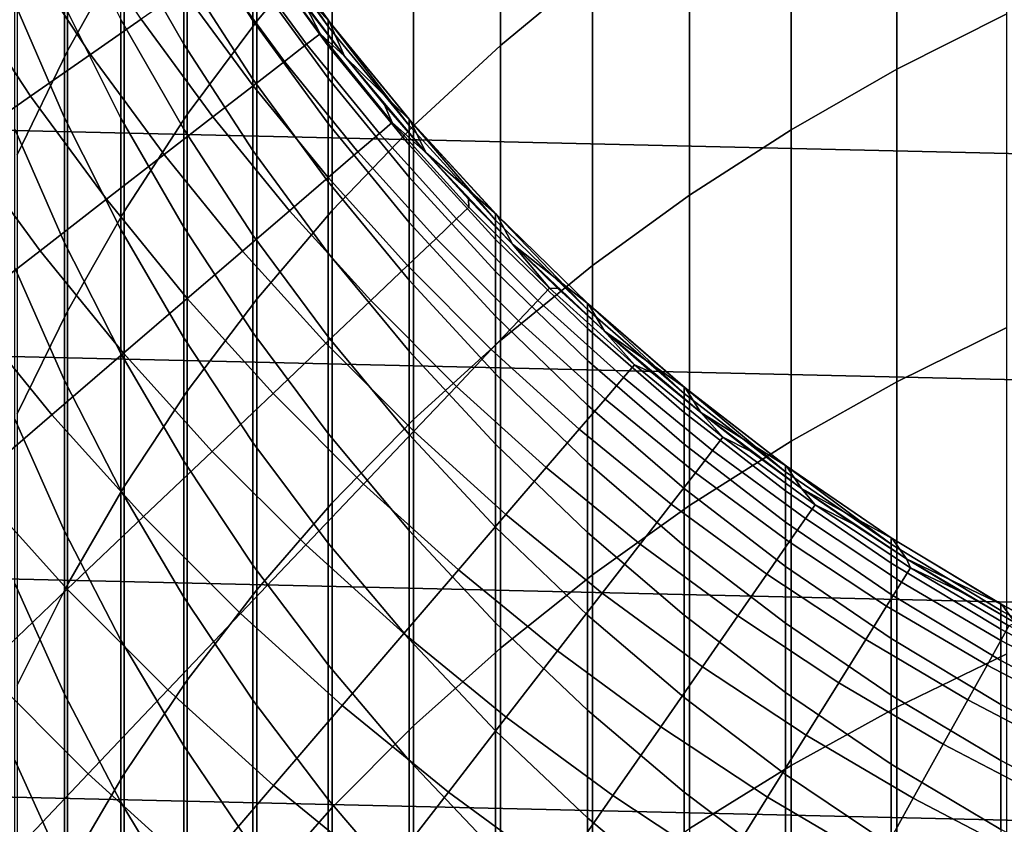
# Model space of a CAD drawing. Header units: metres. Extents: x -28 to 70, y -212 to 28.
# Tile 100 of 239: x -11.11 to -5.86, y -11.58 to -7.29. Entities that reach past the tile are written whole.
import ezdxf

# ---------------------------------------------------------------- set-up
doc = ezdxf.new("R2010")
doc.units = ezdxf.units.M
doc.layers.add('solid_10_261_102_XXX', color=7, linetype='CONTINUOUS')

msp = doc.modelspace()

# ---------------------------------------------------------------- linework, layer by layer
at = {"layer": 'solid_10_261_102_XXX'}
for points in [[(26.450205, -7.525734, -5), (-26.769545, -6.296132, -5), (-27.031759, -5.053116, -5), (26.769545, -6.296132, -5)], [(-9.850112, -5.883857, 364.709473), (-9.850112, -7.295898, 367.261444), (-9.447371, -6.816742, 367.535156), (-9.447371, -5.397403, 364.970032)], [(-8.550674, -5.92223, 368.046204), (-8.550674, -7.425399, 370.595856), (-8.059649, -7.019555, 370.842651), (-8.059649, -5.509796, 368.28183)], [(-10.860441, -6.134075, 361.322388), (-10.860441, -7.453505, 363.868744), (-10.557803, -6.91359, 364.157928), (-10.557803, -5.586463, 361.59671)], [(-6.435371, -5.954752, 371.490173), (-6.435371, -7.55198, 374.037659), (-5.849443, -7.256921, 374.228333), (-5.849443, -5.654594, 371.672699)], [(-10.22066, -6.389804, 364.438477), (-10.22066, -7.794254, 366.976715), (-9.850112, -7.295898, 367.261444), (-9.850112, -5.883857, 364.709473)], [(-9.013752, -6.358354, 367.797058), (-9.013752, -7.854554, 370.3349), (-8.550674, -7.425399, 370.595856), (-8.550674, -5.92223, 368.046204)], [(-7.000267, -6.283028, 371.290558), (-7.000267, -7.874681, 373.829163), (-6.435371, -7.55198, 374.037659), (-6.435371, -5.954752, 371.490173)], [(-11.127584, -6.696255, 361.040741), (-11.127584, -8.007782, 363.571869), (-10.860441, -7.453505, 363.868744), (-10.860441, -6.134075, 361.322388)], [(26.074398, -8.739312, -5), (-26.450205, -7.525734, -5), (-26.769545, -6.296132, -5), (26.450205, -7.525734, -5)], [(-7.542284, -6.63835, 371.074463), (-7.542284, -8.223968, 373.603455), (-7.000267, -7.874681, 373.829163), (-7.000267, -6.283028, 371.290558)], [(-10.557803, -6.91359, 364.157928), (-10.557803, -8.310183, 366.681976), (-10.22066, -7.794254, 366.976715), (-10.22066, -6.389804, 364.438477)], [(-9.447371, -6.816742, 367.535156), (-9.447371, -8.305619, 370.060577), (-9.013752, -7.854554, 370.3349), (-9.013752, -6.358354, 367.797058)], [(-10.239358, -7.035031, 327.077728), (-10.239358, -7.41874, 329.612305), (-10.574701, -6.831512, 329.709412), (-10.574701, -6.44537, 327.158783)], [(-9.870549, -7.049109, 321.934845), (-9.870549, -7.292336, 324.470947), (-10.239358, -6.720697, 324.533661), (-10.239358, -6.475971, 321.981934)], [(-10.875484, -7.213229, 334.907257), (-10.875484, -7.810733, 337.434021), (-11.14072, -7.200084, 337.58728), (-11.14072, -6.598623, 335.043762)], [(-8.059649, -7.019555, 370.842651), (-8.059649, -8.5987, 373.361298), (-7.542284, -8.223968, 373.603455), (-7.542284, -6.63835, 371.074463)], [(-10.574701, -7.28718, 332.248535), (-10.574701, -7.812034, 334.774292), (-10.875484, -7.213229, 334.907257), (-10.875484, -6.684966, 332.365143)], [(-9.870549, -7.292336, 324.470947), (-9.870549, -7.604743, 326.999451), (-10.239358, -7.035031, 327.077728), (-10.239358, -6.720697, 324.533661)], [(-11.101706, -6.919746, 171.937958), (-10.736978, -7.473157, 171.937958), (-10.466095, -7.284617, 173.429489), (-10.821622, -6.745169, 173.429489)], [(-9.870549, -6.770877, 316.847473), (-9.870549, -6.736078, 314.299988), (-9.864389, -6.745097, 314.299988), (-9.469481, -7.323724, 316.832367)], [(-9.469481, -7.323724, 316.832367), (-9.469481, -7.427474, 319.362854), (-9.870549, -6.875247, 319.393066), (-9.870549, -6.770877, 316.847473)], [(-9.864388, -6.745101, 234.709), (-9.46323, -7.297237, 234.709), (-9.469481, -7.289132, 314.299988), (-9.864389, -6.745097, 314.299988)], [(-9.469481, -7.323724, 316.832367), (-9.864389, -6.745097, 314.299988), (-9.469481, -7.289132, 314.299988)], [(-9.864388, -6.745101, 234.709), (-9.786657, -6.944153, 234.709), (-9.46323, -7.297237, 234.709)], [(-9.850112, -7.295898, 367.261444), (-9.850112, -8.777119, 369.773865), (-9.447371, -8.305619, 370.060577), (-9.447371, -6.816742, 367.535156)], [(-10.239358, -7.41874, 329.612305), (-10.239358, -7.871536, 332.135406), (-10.574701, -7.28718, 332.248535), (-10.574701, -6.831512, 329.709412)], [(-9.94743, -6.923615, 177.966064), (-9.583987, -7.418558, 177.966064), (-9.512703, -7.36338, 179.490997), (-9.873443, -6.872119, 179.490997)], [(-9.873443, -6.872119, 179.490997), (-9.512703, -7.36338, 179.490997), (-9.588126, -7.215805, 181), (-9.786731, -6.944056, 181)], [(-9.469481, -7.427474, 319.362854), (-9.469481, -7.600306, 321.889587), (-9.870549, -7.049109, 321.934845), (-9.870549, -6.875247, 319.393066)], [(-11.431783, -7.125484, 170.460709), (-11.05621, -7.695349, 170.460709), (-10.736978, -7.473157, 171.937958), (-11.101706, -6.919746, 171.937958)], [(-10.860441, -7.453505, 363.868744), (-10.860441, -8.841996, 366.378143), (-10.557803, -8.310183, 366.681976), (-10.557803, -6.91359, 364.157928)], [(-10.071011, -7.00963, 176.445908), (-9.703053, -7.510722, 176.445908), (-9.583987, -7.418558, 177.966064), (-9.94743, -6.923615, 177.966064)], [(-9.786731, -6.944056, 193.699997), (-9.381978, -7.481878, 193.699997), (-9.382021, -7.481825, 234.709), (-9.786657, -6.944153, 234.709)], [(-9.588126, -7.215805, 181), (-9.381978, -7.481878, 181), (-9.381978, -7.481878, 193.699997), (-9.786731, -6.944056, 193.699997)], [(-9.46323, -7.297237, 234.709), (-9.786657, -6.944153, 234.709), (-9.382021, -7.481825, 234.709)], [(-10.24399, -7.130027, 174.932922), (-9.869712, -7.639726, 174.932922), (-9.703053, -7.510722, 176.445908), (-10.071011, -7.00963, 176.445908)], [(-9.870549, -7.604743, 326.999451), (-9.870549, -7.986101, 329.518463), (-10.239358, -7.41874, 329.612305), (-10.239358, -7.035031, 327.077728)], [(-8.550674, -7.425399, 370.595856), (-8.550674, -8.99765, 373.103516), (-8.059649, -8.5987, 373.361298), (-8.059649, -7.019555, 370.842651)], [(-9.469481, -7.600306, 321.889587), (-9.469481, -7.84209, 324.410614), (-9.870549, -7.292336, 324.470947), (-9.870549, -7.049109, 321.934845)], [(-11.811332, -7.36206, 169.000046), (-11.42329, -7.950844, 169.000046), (-11.05621, -7.695349, 170.460709), (-11.431783, -7.125484, 170.460709)], [(-10.466095, -7.284617, 173.429489), (-10.083702, -7.805367, 173.429489), (-9.869712, -7.639726, 174.932922), (-10.24399, -7.130027, 174.932922)], [(-10.875484, -7.810733, 337.434021), (-10.875484, -8.477032, 339.943542), (-11.14072, -7.870797, 340.113403), (-11.14072, -7.200084, 337.58728)], [(-10.574701, -7.812034, 334.774292), (-10.574701, -8.405683, 337.284729), (-10.875484, -7.810733, 337.434021), (-10.875484, -7.213229, 334.907257)], [(-9.512703, -7.36338, 179.490997), (-9.381978, -7.481878, 181), (-9.588126, -7.215805, 181)], [(-10.736978, -7.473157, 171.937958), (-10.344687, -8.007384, 171.937958), (-10.083702, -7.805367, 173.429489), (-10.466095, -7.284617, 173.429489)], [(-10.239358, -7.871536, 332.135406), (-10.239358, -8.393082, 334.645233), (-10.574701, -7.812034, 334.774292), (-10.574701, -7.28718, 332.248535)], [(-10.22066, -7.794254, 366.976715), (-10.22066, -9.267512, 369.475647), (-9.850112, -8.777119, 369.773865), (-9.850112, -7.295898, 367.261444)], [(-9.469481, -7.84209, 324.410614), (-9.469481, -8.152645, 326.924133), (-9.870549, -7.604743, 326.999451), (-9.870549, -7.292336, 324.470947)], [(-9.46323, -7.297237, 234.709), (-9.463232, -7.297242, 314.299988), (-9.469481, -7.289132, 314.299988)], [(-9.469481, -7.323724, 316.832367), (-9.469481, -7.289132, 314.299988), (-9.463232, -7.297242, 314.299988), (-9.037462, -7.852756, 316.817932)], [(-9.46323, -7.297237, 234.709), (-9.031203, -7.825591, 234.709), (-9.037462, -7.818361, 314.299988), (-9.463232, -7.297242, 314.299988)], [(-9.037462, -7.852756, 316.817932), (-9.463232, -7.297242, 314.299988), (-9.037462, -7.818361, 314.299988)], [(-9.46323, -7.297237, 234.709), (-9.382021, -7.481825, 234.709), (-9.031203, -7.825591, 234.709)], [(-6.435371, -7.55198, 374.037659), (-6.435371, -9.218197, 376.540588), (-5.849443, -8.928455, 376.739227), (-5.849443, -7.256921, 374.228333)], [(-9.037462, -7.852756, 316.817932), (-9.037462, -7.955914, 319.333954), (-9.469481, -7.427474, 319.362854), (-9.469481, -7.323724, 316.832367)], [(-9.583987, -7.418558, 177.966064), (-9.195942, -7.894457, 177.966064), (-9.127544, -7.83574, 179.490997), (-9.512703, -7.36338, 179.490997)], [(-9.512703, -7.36338, 179.490997), (-9.127544, -7.83574, 179.490997), (-9.168448, -7.742064, 181), (-9.381978, -7.481878, 181)], [(-11.127584, -8.007782, 363.571869), (-11.127584, -9.387958, 366.066254), (-10.860441, -8.841996, 366.378143), (-10.860441, -7.453505, 363.868744)], [(-9.870549, -7.986101, 329.518463), (-9.870549, -8.436122, 332.026123), (-10.239358, -7.871536, 332.135406), (-10.239358, -7.41874, 329.612305)], [(-9.703053, -7.510722, 176.445908), (-9.310186, -7.992533, 176.445908), (-9.195942, -7.894457, 177.966064), (-9.583987, -7.418558, 177.966064)], [(-9.037462, -7.955914, 319.333954), (-9.037462, -8.12776, 321.846252), (-9.469481, -7.600306, 321.889587), (-9.469481, -7.427474, 319.362854)], [(-9.013752, -7.854554, 370.3349), (-9.013752, -9.419517, 372.830902), (-8.550674, -8.99765, 373.103516), (-8.550674, -7.425399, 370.595856)], [(-11.05621, -7.695349, 170.460709), (-10.652256, -8.245461, 170.460709), (-10.344687, -8.007384, 171.937958), (-10.736978, -7.473157, 171.937958)], [(-9.381978, -7.481878, 193.699997), (-8.947706, -7.996159, 193.699997), (-8.947662, -7.996207, 234.709), (-9.382021, -7.481825, 234.709)], [(-9.031203, -7.825591, 234.709), (-9.382021, -7.481825, 234.709), (-8.947662, -7.996207, 234.709)], [(-9.168448, -7.742064, 181), (-8.947706, -7.996159, 181), (-8.947706, -7.996159, 193.699997), (-9.381978, -7.481878, 193.699997)], [(-9.168448, -7.742064, 181), (-9.381978, -7.481878, 193.699997), (-9.381978, -7.481878, 181)], [(25.642992, -9.934133, -5), (-26.074398, -8.739312, -5), (-26.450205, -7.525734, -5), (26.074398, -8.739312, -5)], [(-9.869712, -7.639726, 174.932922), (-9.470098, -8.129812, 174.932922), (-9.310186, -7.992533, 176.445908), (-9.703053, -7.510722, 176.445908)], [(-7.000267, -7.874681, 373.829163), (-7.000267, -9.535082, 376.323334), (-6.435371, -9.218197, 376.540588), (-6.435371, -7.55198, 374.037659)], [(-9.469481, -8.152645, 326.924133), (-9.469481, -8.531741, 329.428223), (-9.870549, -7.986101, 329.518463), (-9.870549, -7.604743, 326.999451)], [(-9.037462, -8.12776, 321.846252), (-9.037462, -8.368163, 324.352905), (-9.469481, -7.84209, 324.410614), (-9.469481, -7.600306, 321.889587)], [(-10.083702, -7.805367, 173.429489), (-9.675425, -8.30608, 173.429489), (-9.470098, -8.129812, 174.932922), (-9.869712, -7.639726, 174.932922)], [(-11.42329, -7.950844, 169.000046), (-11.005924, -8.519219, 169.000046), (-10.652256, -8.245461, 170.460709), (-11.05621, -7.695349, 170.460709)], [(-9.127544, -7.83574, 179.490997), (-8.947706, -7.996159, 181), (-9.168448, -7.742064, 181)], [(-10.574701, -8.405683, 337.284729), (-10.574701, -9.067681, 339.778046), (-10.875484, -8.477032, 339.943542), (-10.875484, -7.810733, 337.434021)], [(-10.239358, -8.393082, 334.645233), (-10.239358, -8.982987, 337.139862), (-10.574701, -8.405683, 337.284729), (-10.574701, -7.812034, 334.774292)], [(-10.557803, -8.310183, 366.681976), (-10.557803, -9.775197, 369.166931), (-10.22066, -9.267512, 369.475647), (-10.22066, -7.794254, 366.976715)], [(-10.344687, -8.007384, 171.937958), (-9.925843, -8.521056, 171.937958), (-9.675425, -8.30608, 173.429489), (-10.083702, -7.805367, 173.429489)], [(-9.031203, -7.825591, 234.709), (-9.031207, -7.825586, 314.299988), (-9.037462, -7.818361, 314.299988)], [(-9.037462, -7.852756, 316.817932), (-9.037462, -7.818361, 314.299988), (-9.031207, -7.825586, 314.299988), (-8.575907, -8.356245, 316.804169)], [(-10.875484, -8.477032, 339.943542), (-10.875484, -9.211629, 342.433899), (-11.14072, -8.61026, 342.620239), (-11.14072, -7.870797, 340.113403)], [(-9.870549, -8.436122, 332.026123), (-9.870549, -8.954472, 334.520538), (-10.239358, -8.393082, 334.645233), (-10.239358, -7.871536, 332.135406)], [(-9.037462, -8.368163, 324.352905), (-9.037462, -8.676946, 326.852051), (-9.469481, -8.152645, 326.924133), (-9.469481, -7.84209, 324.410614)], [(-9.447371, -8.305619, 370.060577), (-9.447371, -9.862921, 372.544403), (-9.013752, -9.419517, 372.830902), (-9.013752, -7.854554, 370.3349)], [(-9.195942, -7.894457, 177.966064), (-8.784291, -8.350092, 177.966064), (-8.718955, -8.287985, 179.490997), (-9.127544, -7.83574, 179.490997)], [(-9.127544, -7.83574, 179.490997), (-8.718955, -8.287985, 179.490997), (-8.719924, -8.243963, 181), (-8.947706, -7.996159, 181)], [(-8.575907, -8.356245, 316.804169), (-8.575907, -8.458839, 319.306458), (-9.037462, -7.955914, 319.333954), (-9.037462, -7.852756, 316.817932)], [(-9.031203, -7.825591, 234.709), (-8.569717, -8.328409, 234.709), (-8.575907, -8.322038, 314.299988), (-9.031207, -7.825586, 314.299988)], [(-8.575907, -8.356245, 316.804169), (-9.031207, -7.825586, 314.299988), (-8.575907, -8.322038, 314.299988)], [(-9.031203, -7.825591, 234.709), (-8.947662, -7.996207, 234.709), (-8.569717, -8.328409, 234.709)], [(-7.542284, -8.223968, 373.603455), (-7.542284, -9.878073, 376.088165), (-7.000267, -9.535082, 376.323334), (-7.000267, -7.874681, 373.829163)], [(-9.310186, -7.992533, 176.445908), (-8.893422, -8.453828, 176.445908), (-8.784291, -8.350092, 177.966064), (-9.195942, -7.894457, 177.966064)], [(-11.83764, -8.239241, 167.558289), (-11.405135, -8.828232, 167.558289), (-11.005924, -8.519219, 169.000046), (-11.42329, -7.950844, 169.000046)], [(-8.575907, -8.458839, 319.306458), (-8.575907, -8.629745, 321.805023), (-9.037462, -8.12776, 321.846252), (-9.037462, -7.955914, 319.333954)], [(-10.652256, -8.245461, 170.460709), (-10.220959, -8.774405, 170.460709), (-9.925843, -8.521056, 171.937958), (-10.344687, -8.007384, 171.937958)], [(-9.469481, -8.531741, 329.428223), (-9.469481, -8.979094, 331.92099), (-9.870549, -8.436122, 332.026123), (-9.870549, -7.986101, 329.518463)], [(-9.470098, -8.129812, 174.932922), (-9.046175, -8.59903, 174.932922), (-8.893422, -8.453828, 176.445908), (-9.310186, -7.992533, 176.445908)], [(-8.947706, -7.996159, 193.699997), (-8.485281, -8.485281, 193.699997), (-8.485281, -8.485281, 234.709), (-8.947662, -7.996207, 234.709)], [(-8.719924, -8.243963, 181), (-8.485281, -8.485281, 181), (-8.485281, -8.485281, 193.699997), (-8.947706, -7.996159, 193.699997)], [(-8.719924, -8.243963, 181), (-8.947706, -7.996159, 193.699997), (-8.947706, -7.996159, 181)], [(-8.569717, -8.328409, 234.709), (-8.947662, -7.996207, 234.709), (-8.485281, -8.485281, 234.709)], [(-9.675425, -8.30608, 173.429489), (-9.242311, -8.785471, 173.429489), (-9.046175, -8.59903, 174.932922), (-9.470098, -8.129812, 174.932922)], [(-8.575907, -8.629745, 321.805023), (-8.575907, -8.868836, 324.297974), (-9.037462, -8.368163, 324.352905), (-9.037462, -8.12776, 321.846252)], [(-9.037462, -8.676946, 326.852051), (-9.037462, -9.053878, 329.341858), (-9.469481, -8.531741, 329.428223), (-9.469481, -8.152645, 326.924133)], [(-8.287985, -8.718955, 179.490997), (-8.485281, -8.485281, 181), (-8.719924, -8.243963, 181), (-8.718955, -8.287985, 179.490997)], [(-8.059649, -8.5987, 373.361298), (-8.059649, -10.246051, 375.835876), (-7.542284, -9.878073, 376.088165), (-7.542284, -8.223968, 373.603455)], [(-11.005924, -8.519219, 169.000046), (-10.560308, -9.065726, 169.000046), (-10.220959, -8.774405, 170.460709), (-10.652256, -8.245461, 170.460709)], [(-8.784291, -8.350092, 177.966064), (-8.350092, -8.784291, 177.966064), (-8.287985, -8.718955, 179.490997), (-8.718955, -8.287985, 179.490997)], [(-10.860441, -8.841996, 366.378143), (-10.860441, -10.298513, 368.848694), (-10.557803, -9.775197, 369.166931), (-10.557803, -8.310183, 366.681976)], [(-9.925843, -8.521056, 171.937958), (-9.481519, -9.012856, 171.937958), (-9.242311, -8.785471, 173.429489), (-9.675425, -8.30608, 173.429489)], [(-9.850112, -8.777119, 369.773865), (-9.850112, -10.326413, 372.244904), (-9.447371, -9.862921, 372.544403), (-9.447371, -8.305619, 370.060577)], [(-8.893422, -8.453828, 176.445908), (-8.453828, -8.893422, 176.445908), (-8.350092, -8.784291, 177.966064), (-8.784291, -8.350092, 177.966064)], [(-8.569717, -8.328409, 234.709), (-8.569725, -8.328403, 314.299988), (-8.575907, -8.322038, 314.299988)], [(-8.575907, -8.356245, 316.804169), (-8.575907, -8.322038, 314.299988), (-8.569725, -8.328403, 314.299988), (-8.086323, -8.832545, 316.791138)], [(-8.569717, -8.328409, 234.709), (-8.080234, -8.804107, 234.709), (-8.086323, -8.798516, 314.299988), (-8.569725, -8.328403, 314.299988)], [(-8.086323, -8.832545, 316.791138), (-8.569725, -8.328403, 314.299988), (-8.086323, -8.798516, 314.299988)], [(-8.569717, -8.328409, 234.709), (-8.485281, -8.485281, 234.709), (-8.080234, -8.804107, 234.709)], [(-9.870549, -8.954472, 334.520538), (-9.870549, -9.540762, 336.999908), (-10.239358, -8.982987, 337.139862), (-10.239358, -8.393082, 334.645233)], [(-8.575907, -8.868836, 324.297974), (-8.575907, -9.175932, 326.783478), (-9.037462, -8.676946, 326.852051), (-9.037462, -8.368163, 324.352905)], [(-8.086323, -8.832545, 316.791138), (-8.086323, -8.934607, 319.280457), (-8.575907, -8.458839, 319.306458), (-8.575907, -8.356245, 316.804169)], [(-10.239358, -8.982987, 337.139862), (-10.239358, -9.640814, 339.617462), (-10.574701, -9.067681, 339.778046), (-10.574701, -8.405683, 337.284729)], [(-9.469481, -8.979094, 331.92099), (-9.469481, -9.49437, 334.400635), (-9.870549, -8.954472, 334.520538), (-9.870549, -8.436122, 332.026123)], [(-9.046175, -8.59903, 174.932922), (-8.59903, -9.046175, 174.932922), (-8.453828, -8.893422, 176.445908), (-8.893422, -8.453828, 176.445908)], [(-10.574701, -9.067681, 339.778046), (-10.574701, -9.797537, 342.252319), (-10.875484, -9.211629, 342.433899), (-10.875484, -8.477032, 339.943542)], [(-8.086323, -8.934607, 319.280457), (-8.086323, -9.104625, 321.766022), (-8.575907, -8.629745, 321.805023), (-8.575907, -8.458839, 319.306458)], [(-8.485281, -8.485281, 193.699997), (-7.996159, -8.947706, 193.699997), (-7.996207, -8.947662, 234.709), (-8.485281, -8.485281, 234.709)], [(-8.080234, -8.804107, 234.709), (-8.485281, -8.485281, 234.709), (-7.996207, -8.947662, 234.709)], [(-8.243963, -8.719924, 181), (-7.996159, -8.947706, 181), (-7.996159, -8.947706, 193.699997), (-8.485281, -8.485281, 193.699997)], [(-8.243963, -8.719924, 181), (-8.485281, -8.485281, 193.699997), (-8.485281, -8.485281, 181)], [(-8.287985, -8.718955, 179.490997), (-8.243963, -8.719924, 181), (-8.485281, -8.485281, 181)], [(-11.405135, -8.828232, 167.558289), (-10.943355, -9.394562, 167.558289), (-10.560308, -9.065726, 169.000046), (-11.005924, -8.519219, 169.000046)], [(-10.220959, -8.774405, 170.460709), (-9.763424, -9.280827, 170.460709), (-9.481519, -9.012856, 171.937958), (-9.925843, -8.521056, 171.937958)], [(-9.037462, -9.053878, 329.341858), (-9.037462, -9.498676, 331.820404), (-9.469481, -8.979094, 331.92099), (-9.469481, -8.531741, 329.428223)], [(-10.875484, -9.211629, 342.433899), (-10.875484, -10.013975, 344.903259), (-11.14072, -9.417921, 345.105988), (-11.14072, -8.61026, 342.620239)], [(-9.242311, -8.785471, 173.429489), (-8.785471, -9.242311, 173.429489), (-8.59903, -9.046175, 174.932922), (-9.046175, -8.59903, 174.932922)], [(-8.550674, -8.99765, 373.103516), (-8.550674, -10.637811, 375.567291), (-8.059649, -10.246051, 375.835876), (-8.059649, -8.5987, 373.361298)], [(-8.086323, -9.104625, 321.766022), (-8.086323, -9.342472, 324.246033), (-8.575907, -8.868836, 324.297974), (-8.575907, -8.629745, 321.805023)], [(-8.575907, -9.175932, 326.783478), (-8.575907, -9.550803, 329.259674), (-9.037462, -9.053878, 329.341858), (-9.037462, -8.676946, 326.852051)], [(25.156792, -11.107911, -5), (-25.642992, -9.934133, -5), (-26.074398, -8.739312, -5), (25.642992, -9.934133, -5)], [(-8.350092, -8.784291, 177.966064), (-7.894457, -9.195942, 177.966064), (-7.83574, -9.127544, 179.490997), (-8.287985, -8.718955, 179.490997)], [(-8.287985, -8.718955, 179.490997), (-7.83574, -9.127544, 179.490997), (-7.996159, -8.947706, 181), (-8.243963, -8.719924, 181)], [(-10.560308, -9.065726, 169.000046), (-10.087582, -9.588962, 169.000046), (-9.763424, -9.280827, 170.460709), (-10.220959, -8.774405, 170.460709)], [(-10.22066, -9.267512, 369.475647), (-10.22066, -10.808477, 371.933411), (-9.850112, -10.326413, 372.244904), (-9.850112, -8.777119, 369.773865)], [(-9.481519, -9.012856, 171.937958), (-9.012856, -9.481519, 171.937958), (-8.785471, -9.242311, 173.429489), (-9.242311, -8.785471, 173.429489)], [(-8.453828, -8.893422, 176.445908), (-7.992533, -9.310186, 176.445908), (-7.894457, -9.195942, 177.966064), (-8.350092, -8.784291, 177.966064)], [(-8.080234, -8.804107, 234.709), (-8.08029, -8.804056, 314.299988), (-8.086323, -8.798516, 314.299988)], [(-8.086323, -8.832545, 316.791138), (-8.086323, -8.798516, 314.299988), (-8.08029, -8.804056, 314.299988), (-7.57031, -9.2801, 316.778931)], [(-7.564526, -9.250971, 234.709), (-7.57031, -9.246238, 314.299988), (-8.08029, -8.804056, 314.299988), (-8.080234, -8.804107, 234.709)], [(-7.57031, -9.2801, 316.778931), (-8.08029, -8.804056, 314.299988), (-7.57031, -9.246238, 314.299988)], [(-8.080234, -8.804107, 234.709), (-7.996207, -8.947662, 234.709), (-7.564526, -9.250971, 234.709)], [(-11.84926, -9.17201, 166.13768), (-11.369497, -9.760393, 166.13768), (-10.943355, -9.394562, 167.558289), (-11.405135, -8.828232, 167.558289)], [(-11.127584, -9.387958, 366.066254), (-11.127584, -10.835752, 368.521973), (-10.860441, -10.298513, 368.848694), (-10.860441, -8.841996, 366.378143)], [(-8.086323, -9.342472, 324.246033), (-8.086323, -9.647971, 326.718597), (-8.575907, -9.175932, 326.783478), (-8.575907, -8.868836, 324.297974)], [(-7.57031, -9.2801, 316.778931), (-7.57031, -9.38166, 319.255981), (-8.086323, -8.934607, 319.280457), (-8.086323, -8.832545, 316.791138)], [(-8.59903, -9.046175, 174.932922), (-8.129812, -9.470098, 174.932922), (-7.992533, -9.310186, 176.445908), (-8.453828, -8.893422, 176.445908)], [(-9.469481, -9.49437, 334.400635), (-9.469481, -10.077184, 336.865295), (-9.870549, -9.540762, 336.999908), (-9.870549, -8.954472, 334.520538)], [(-9.037462, -9.498676, 331.820404), (-9.037462, -10.011011, 334.285889), (-9.469481, -9.49437, 334.400635), (-9.469481, -8.979094, 331.92099)], [(-7.57031, -9.38166, 319.255981), (-7.57031, -9.550843, 321.72937), (-8.086323, -9.104625, 321.766022), (-8.086323, -8.934607, 319.280457)], [(-7.996159, -8.947706, 193.699997), (-7.481878, -9.381978, 193.699997), (-7.481825, -9.382021, 234.709), (-7.996207, -8.947662, 234.709)], [(-7.564526, -9.250971, 234.709), (-7.996207, -8.947662, 234.709), (-7.481825, -9.382021, 234.709)], [(-7.742064, -9.168448, 181), (-7.481878, -9.381978, 181), (-7.481878, -9.381978, 193.699997), (-7.996159, -8.947706, 193.699997)], [(-7.742064, -9.168448, 181), (-7.996159, -8.947706, 193.699997), (-7.996159, -8.947706, 181)], [(-7.83574, -9.127544, 179.490997), (-7.742064, -9.168448, 181), (-7.996159, -8.947706, 181)], [(-6.435371, -9.218197, 376.540588), (-6.435371, -10.952159, 378.99704), (-5.849443, -10.667951, 379.203522), (-5.849443, -8.928455, 376.739227)], [(-9.870549, -9.540762, 336.999908), (-9.870549, -10.194557, 339.462311), (-10.239358, -9.640814, 339.617462), (-10.239358, -8.982987, 337.139862)], [(-9.763424, -9.280827, 170.460709), (-9.280827, -9.763424, 170.460709), (-9.012856, -9.481519, 171.937958), (-9.481519, -9.012856, 171.937958)], [(-9.013752, -9.419517, 372.830902), (-9.013752, -11.052074, 375.283264), (-8.550674, -10.637811, 375.567291), (-8.550674, -8.99765, 373.103516)], [(-10.943355, -9.394562, 167.558289), (-10.453482, -9.936776, 167.558289), (-10.087582, -9.588962, 169.000046), (-10.560308, -9.065726, 169.000046)], [(-10.239358, -9.640814, 339.617462), (-10.239358, -10.36607, 342.076141), (-10.574701, -9.797537, 342.252319), (-10.574701, -9.067681, 339.778046)], [(-8.575907, -9.550803, 329.259674), (-8.575907, -9.993172, 331.72467), (-9.037462, -9.498676, 331.820404), (-9.037462, -9.053878, 329.341858)], [(-8.785471, -9.242311, 173.429489), (-8.30608, -9.675425, 173.429489), (-8.129812, -9.470098, 174.932922), (-8.59903, -9.046175, 174.932922)], [(-7.57031, -9.550843, 321.72937), (-7.57031, -9.787523, 324.197205), (-8.086323, -9.342472, 324.246033), (-8.086323, -9.104625, 321.766022)], [(-7.894457, -9.195942, 177.966064), (-7.418558, -9.583987, 177.966064), (-7.36338, -9.512703, 179.490997), (-7.83574, -9.127544, 179.490997)], [(-7.83574, -9.127544, 179.490997), (-7.36338, -9.512703, 179.490997), (-7.481878, -9.381978, 181), (-7.742064, -9.168448, 181)], [(-8.086323, -9.647971, 326.718597), (-8.086323, -10.020895, 329.181915), (-8.575907, -9.550803, 329.259674), (-8.575907, -9.175932, 326.783478)], [(-10.574701, -9.797537, 342.252319), (-10.574701, -10.594706, 344.70578), (-10.875484, -10.013975, 344.903259), (-10.875484, -9.211629, 342.433899)], [(-9.012856, -9.481519, 171.937958), (-8.521056, -9.925843, 171.937958), (-8.30608, -9.675425, 173.429489), (-8.785471, -9.242311, 173.429489)], [(-7.992533, -9.310186, 176.445908), (-7.510722, -9.703053, 176.445908), (-7.418558, -9.583987, 177.966064), (-7.894457, -9.195942, 177.966064)], [(-7.000267, -9.535082, 376.323334), (-7.000267, -11.26299, 378.77121), (-6.435371, -10.952159, 378.99704), (-6.435371, -9.218197, 376.540588)], [(-10.557803, -9.775197, 369.166931), (-10.557803, -11.30754, 371.610931), (-10.22066, -10.808477, 371.933411), (-10.22066, -9.267512, 369.475647)], [(-10.087582, -9.588962, 169.000046), (-9.588962, -10.087582, 169.000046), (-9.280827, -9.763424, 170.460709), (-9.763424, -9.280827, 170.460709)], [(-7.564526, -9.250971, 234.709), (-7.564499, -9.250992, 314.299988), (-7.57031, -9.246238, 314.299988)], [(-7.57031, -9.2801, 316.778931), (-7.57031, -9.246238, 314.299988), (-7.564499, -9.250992, 314.299988), (-7.029555, -9.697446, 316.767517)], [(-7.029555, -9.697446, 316.767517), (-7.029555, -9.798539, 319.233185), (-7.57031, -9.38166, 319.255981), (-7.57031, -9.2801, 316.778931)], [(-7.564526, -9.250971, 234.709), (-7.481825, -9.382021, 234.709), (-7.023965, -9.667803, 234.709)], [(-7.564526, -9.250971, 234.709), (-7.023965, -9.667803, 234.709), (-7.029555, -9.663739, 314.299988), (-7.564499, -9.250992, 314.299988)], [(-7.029555, -9.697446, 316.767517), (-7.564499, -9.250992, 314.299988), (-7.029555, -9.663739, 314.299988)], [(-8.129812, -9.470098, 174.932922), (-7.639726, -9.869712, 174.932922), (-7.510722, -9.703053, 176.445908), (-7.992533, -9.310186, 176.445908)], [(-7.57031, -9.787523, 324.197205), (-7.57031, -10.091523, 326.657623), (-8.086323, -9.647971, 326.718597), (-8.086323, -9.342472, 324.246033)], [(-11.369497, -9.760393, 166.13768), (-10.860549, -10.323722, 166.13768), (-10.453482, -9.936776, 167.558289), (-10.943355, -9.394562, 167.558289)], [(-7.029555, -9.798539, 319.233185), (-7.029555, -9.966944, 321.69519), (-7.57031, -9.550843, 321.72937), (-7.57031, -9.38166, 319.255981)], [(-7.481878, -9.381978, 193.699997), (-6.944056, -9.786731, 193.699997), (-6.944153, -9.786657, 234.709), (-7.481825, -9.382021, 234.709)], [(-7.215805, -9.588126, 181), (-6.944056, -9.786731, 181), (-6.944056, -9.786731, 193.699997), (-7.481878, -9.381978, 193.699997)], [(-7.215805, -9.588126, 181), (-7.481878, -9.381978, 193.699997), (-7.481878, -9.381978, 181)], [(-7.36338, -9.512703, 179.490997), (-7.215805, -9.588126, 181), (-7.481878, -9.381978, 181)], [(-7.023965, -9.667803, 234.709), (-7.481825, -9.382021, 234.709), (-6.944153, -9.786657, 234.709)], [(-10.875484, -10.013975, 344.903259), (-10.875484, -10.883472, 347.349792), (-11.14072, -10.293178, 347.568726), (-11.14072, -9.417921, 345.105988)], [(-9.447371, -9.862921, 372.544403), (-9.447371, -11.487487, 374.984741), (-9.013752, -11.052074, 375.283264), (-9.013752, -9.419517, 372.830902)], [(-9.037462, -10.011011, 334.285889), (-9.037462, -10.590498, 336.736481), (-9.469481, -10.077184, 336.865295), (-9.469481, -9.49437, 334.400635)], [(-9.280827, -9.763424, 170.460709), (-8.774405, -10.220959, 170.460709), (-8.521056, -9.925843, 171.937958), (-9.012856, -9.481519, 171.937958)], [(-8.575907, -9.993172, 331.72467), (-8.575907, -10.502707, 334.176697), (-9.037462, -10.011011, 334.285889), (-9.037462, -9.498676, 331.820404)], [(-8.30608, -9.675425, 173.429489), (-7.805367, -10.083702, 173.429489), (-7.639726, -9.869712, 174.932922), (-8.129812, -9.470098, 174.932922)], [(-9.469481, -10.077184, 336.865295), (-9.469481, -10.727102, 339.31308), (-9.870549, -10.194557, 339.462311), (-9.870549, -9.540762, 336.999908)], [(-8.086323, -10.020895, 329.181915), (-8.086323, -10.460964, 331.634125), (-8.575907, -9.993172, 331.72467), (-8.575907, -9.550803, 329.259674)], [(-7.029555, -9.966944, 321.69519), (-7.029555, -10.202535, 324.151672), (-7.57031, -9.787523, 324.197205), (-7.57031, -9.550843, 321.72937)], [(-7.542284, -9.878073, 376.088165), (-7.542284, -11.59943, 378.526764), (-7.000267, -11.26299, 378.77121), (-7.000267, -9.535082, 376.323334)], [(-7.418558, -9.583987, 177.966064), (-6.923615, -9.94743, 177.966064), (-6.872119, -9.873443, 179.490997), (-7.36338, -9.512703, 179.490997)], [(-7.36338, -9.512703, 179.490997), (-6.872119, -9.873443, 179.490997), (-6.944056, -9.786731, 181), (-7.215805, -9.588126, 181)], [(-10.453482, -9.936776, 167.558289), (-9.936776, -10.453482, 167.558289), (-9.588962, -10.087582, 169.000046), (-10.087582, -9.588962, 169.000046)], [(-7.510722, -9.703053, 176.445908), (-7.00963, -10.071011, 176.445908), (-6.923615, -9.94743, 177.966064), (-7.418558, -9.583987, 177.966064)], [(-9.870549, -10.194557, 339.462311), (-9.870549, -10.915369, 341.905945), (-10.239358, -10.36607, 342.076141), (-10.239358, -9.640814, 339.617462)], [(-7.57031, -10.091523, 326.657623), (-7.57031, -10.462616, 329.108856), (-8.086323, -10.020895, 329.181915), (-8.086323, -9.647971, 326.718597)], [(-8.521056, -9.925843, 171.937958), (-8.007384, -10.344687, 171.937958), (-7.805367, -10.083702, 173.429489), (-8.30608, -9.675425, 173.429489)], [(-7.639726, -9.869712, 174.932922), (-7.130027, -10.24399, 174.932922), (-7.00963, -10.071011, 176.445908), (-7.510722, -9.703053, 176.445908)], [(-7.023965, -9.667803, 234.709), (-7.024034, -9.667753, 314.299988), (-7.029555, -9.663739, 314.299988)], [(-7.029555, -9.697446, 316.767517), (-7.029555, -9.663739, 314.299988), (-7.024034, -9.667753, 314.299988), (-6.465825, -10.08322, 316.756989)], [(-6.465825, -10.08322, 316.756989), (-6.465825, -10.183881, 319.212128), (-7.029555, -9.798539, 319.233185), (-7.029555, -9.697446, 316.767517)], [(-6.460742, -10.052924, 234.709), (-6.465825, -10.049657, 314.299988), (-7.024034, -9.667753, 314.299988), (-7.023965, -9.667803, 234.709)], [(-6.465825, -10.08322, 316.756989), (-7.024034, -9.667753, 314.299988), (-6.465825, -10.049657, 314.299988)], [(-7.023965, -9.667803, 234.709), (-6.944153, -9.786657, 234.709), (-6.460742, -10.052924, 234.709)], [(-11.838065, -10.162645, 164.740463), (-11.308142, -10.74919, 164.740463), (-10.860549, -10.323722, 166.13768), (-11.369497, -9.760393, 166.13768)], [(-9.588962, -10.087582, 169.000046), (-9.065726, -10.560308, 169.000046), (-8.774405, -10.220959, 170.460709), (-9.280827, -9.763424, 170.460709)], [(-10.860441, -10.298513, 368.848694), (-10.860441, -11.821969, 371.278503), (-10.557803, -11.30754, 371.610931), (-10.557803, -9.775197, 369.166931)], [(-10.239358, -10.36607, 342.076141), (-10.239358, -11.158215, 344.51413), (-10.574701, -10.594706, 344.70578), (-10.574701, -9.797537, 342.252319)], [(-7.029555, -10.202535, 324.151672), (-7.029555, -10.505136, 326.6008), (-7.57031, -10.091523, 326.657623), (-7.57031, -9.787523, 324.197205)], [(-6.465825, -10.183881, 319.212128), (-6.465825, -10.351566, 321.663605), (-7.029555, -9.966944, 321.69519), (-7.029555, -9.798539, 319.233185)], [(-6.944056, -9.786731, 193.699997), (-6.384385, -10.16069, 193.699997), (-6.38436, -10.160706, 234.709), (-6.944153, -9.786657, 234.709)], [(-6.460742, -10.052924, 234.709), (-6.944153, -9.786657, 234.709), (-6.38436, -10.160706, 234.709)], [(-6.666843, -9.977635, 181), (-6.384385, -10.16069, 181), (-6.384385, -10.16069, 193.699997), (-6.944056, -9.786731, 193.699997)], [(-6.666843, -9.977635, 181), (-6.944056, -9.786731, 193.699997), (-6.944056, -9.786731, 181)], [(-6.872119, -9.873443, 179.490997), (-6.666843, -9.977635, 181), (-6.944056, -9.786731, 181)], [(-9.850112, -10.326413, 372.244904), (-9.850112, -11.942625, 374.672699), (-9.447371, -11.487487, 374.984741), (-9.447371, -9.862921, 372.544403)], [(-7.805367, -10.083702, 173.429489), (-7.284617, -10.466095, 173.429489), (-7.130027, -10.24399, 174.932922), (-7.639726, -9.869712, 174.932922)], [(-6.923615, -9.94743, 177.966064), (-6.4109, -10.285337, 177.966064), (-6.363217, -10.208838, 179.490997), (-6.872119, -9.873443, 179.490997)], [(-6.872119, -9.873443, 179.490997), (-6.363217, -10.208838, 179.490997), (-6.384385, -10.16069, 181), (-6.666843, -9.977635, 181)], [(-8.774405, -10.220959, 170.460709), (-8.245461, -10.652256, 170.460709), (-8.007384, -10.344687, 171.937958), (-8.521056, -9.925843, 171.937958)], [(-8.059649, -10.246051, 375.835876), (-8.059649, -11.96038, 378.264526), (-7.542284, -11.59943, 378.526764), (-7.542284, -9.878073, 376.088165)], [(24.617012, -12.257764, -5), (-25.156792, -11.107911, -5), (-25.642992, -9.934133, -5), (25.156792, -11.107911, -5)], [(-10.860549, -10.323722, 166.13768), (-10.323722, -10.860549, 166.13768), (-9.936776, -10.453482, 167.558289), (-10.453482, -9.936776, 167.558289)], [(-6.465825, -10.351566, 321.663605), (-6.465825, -10.586151, 324.109589), (-7.029555, -10.202535, 324.151672), (-7.029555, -9.966944, 321.69519)], [(-7.00963, -10.071011, 176.445908), (-6.490545, -10.413116, 176.445908), (-6.4109, -10.285337, 177.966064), (-6.923615, -9.94743, 177.966064)], [(-10.574701, -10.594706, 344.70578), (-10.574701, -11.458592, 347.136505), (-10.875484, -10.883472, 347.349792), (-10.875484, -10.013975, 344.903259)], [(-8.575907, -10.502707, 334.176697), (-8.575907, -11.079028, 336.613892), (-9.037462, -10.590498, 336.736481), (-9.037462, -10.011011, 334.285889)], [(-8.086323, -10.460964, 331.634125), (-8.086323, -10.967852, 334.073395), (-8.575907, -10.502707, 334.176697), (-8.575907, -9.993172, 331.72467)], [(-7.57031, -10.462616, 329.108856), (-7.57031, -10.900525, 331.549042), (-8.086323, -10.460964, 331.634125), (-8.086323, -10.020895, 329.181915)], [(-9.037462, -10.590498, 336.736481), (-9.037462, -11.236707, 339.170319), (-9.469481, -10.727102, 339.31308), (-9.469481, -10.077184, 336.865295)], [(-7.130027, -10.24399, 174.932922), (-6.602026, -10.591971, 174.932922), (-6.490545, -10.413116, 176.445908), (-7.00963, -10.071011, 176.445908)], [(-5.876184, -10.40543, 234.709), (-5.880963, -10.402729, 314.299988), (-6.465825, -10.049657, 314.299988), (-6.460742, -10.052924, 234.709)], [(-6.465825, -10.08322, 316.756989), (-6.465825, -10.049657, 314.299988), (-5.880963, -10.402729, 314.299988), (-5.880963, -10.43616, 316.747345)], [(-5.880963, -10.43616, 316.747345), (-5.880963, -10.536427, 319.192841), (-6.465825, -10.183881, 319.212128), (-6.465825, -10.08322, 316.756989)], [(-6.460742, -10.052924, 234.709), (-6.38436, -10.160706, 234.709), (-5.876184, -10.40543, 234.709)], [(-9.936776, -10.453482, 167.558289), (-9.394562, -10.943355, 167.558289), (-9.065726, -10.560308, 169.000046), (-9.588962, -10.087582, 169.000046)], [(-8.007384, -10.344687, 171.937958), (-7.473157, -10.736978, 171.937958), (-7.284617, -10.466095, 173.429489), (-7.805367, -10.083702, 173.429489)], [(-7.029555, -10.505136, 326.6008), (-7.029555, -10.874522, 329.040741), (-7.57031, -10.462616, 329.108856), (-7.57031, -10.091523, 326.657623)], [(-5.880963, -10.536427, 319.192841), (-5.880963, -10.703453, 321.634705), (-6.465825, -10.351566, 321.663605), (-6.465825, -10.183881, 319.212128)], [(-6.384385, -10.16069, 193.699997), (-5.804626, -10.502681, 193.699997), (-5.804667, -10.502658, 234.709), (-6.38436, -10.160706, 234.709)], [(-6.096904, -10.335752, 181), (-5.804626, -10.502681, 181), (-5.804626, -10.502681, 193.699997), (-6.384385, -10.16069, 193.699997)], [(-6.096904, -10.335752, 181), (-6.384385, -10.16069, 193.699997), (-6.384385, -10.16069, 181)], [(-6.363217, -10.208838, 179.490997), (-6.096904, -10.335752, 181), (-6.384385, -10.16069, 181)], [(-5.876184, -10.40543, 234.709), (-6.38436, -10.160706, 234.709), (-5.804667, -10.502658, 234.709)], [(-9.469481, -10.727102, 339.31308), (-9.469481, -11.443639, 341.742218), (-9.870549, -10.915369, 341.905945), (-9.870549, -10.194557, 339.462311)], [(-9.065726, -10.560308, 169.000046), (-8.519219, -11.005924, 169.000046), (-8.245461, -10.652256, 170.460709), (-8.774405, -10.220959, 170.460709)], [(-6.465825, -10.586151, 324.109589), (-6.465825, -10.88746, 326.548248), (-7.029555, -10.505136, 326.6008), (-7.029555, -10.202535, 324.151672)], [(-6.4109, -10.285337, 177.966064), (-5.881728, -10.596844, 177.966064), (-5.837981, -10.518025, 179.490997), (-6.363217, -10.208838, 179.490997)], [(-6.363217, -10.208838, 179.490997), (-5.837981, -10.518025, 179.490997), (-5.804626, -10.502681, 181), (-6.096904, -10.335752, 181)], [(-10.875484, -10.883472, 347.349792), (-10.875484, -11.819472, 349.771667), (-11.14072, -11.235377, 350.006622), (-11.14072, -10.293178, 347.568726)], [(-8.550674, -10.637811, 375.567291), (-8.550674, -12.344657, 377.985321), (-8.059649, -11.96038, 378.264526), (-8.059649, -10.246051, 375.835876)], [(-7.284617, -10.466095, 173.429489), (-6.745169, -10.821622, 173.429489), (-6.602026, -10.591971, 174.932922), (-7.130027, -10.24399, 174.932922)], [(-6.490545, -10.413116, 176.445908), (-5.954799, -10.728492, 176.445908), (-5.881728, -10.596844, 177.966064), (-6.4109, -10.285337, 177.966064)], [(-11.308142, -10.74919, 164.740463), (-10.74919, -11.308142, 164.740463), (-10.323722, -10.860549, 166.13768), (-10.860549, -10.323722, 166.13768)], [(-11.127584, -10.835752, 368.521973), (-11.127584, -12.350083, 370.937256), (-10.860441, -11.821969, 371.278503), (-10.860441, -10.298513, 368.848694)], [(-10.22066, -10.808477, 371.933411), (-10.22066, -12.416001, 374.348145), (-9.850112, -11.942625, 374.672699), (-9.850112, -10.326413, 372.244904)], [(-8.245461, -10.652256, 170.460709), (-7.695349, -11.05621, 170.460709), (-7.473157, -10.736978, 171.937958), (-8.007384, -10.344687, 171.937958)], [(-9.870549, -10.915369, 341.905945), (-9.870549, -11.702659, 344.328949), (-10.239358, -11.158215, 344.51413), (-10.239358, -10.36607, 342.076141)], [(-5.880963, -10.703453, 321.634705), (-5.880963, -10.937118, 324.071075), (-6.465825, -10.586151, 324.109589), (-6.465825, -10.351566, 321.663605)], [(-6.602026, -10.591971, 174.932922), (-6.057078, -10.912764, 174.932922), (-5.954799, -10.728492, 176.445908), (-6.490545, -10.413116, 176.445908)], [(-5.272664, -10.723873, 234.709), (-5.27688, -10.721802, 314.299988), (-5.880963, -10.402729, 314.299988), (-5.876184, -10.40543, 234.709)], [(-5.880963, -10.43616, 316.747345), (-5.880963, -10.402729, 314.299988), (-5.27688, -10.721802, 314.299988), (-5.27688, -10.755114, 316.738617)], [(-5.27688, -10.755114, 316.738617), (-5.27688, -10.855022, 319.175415), (-5.880963, -10.536427, 319.192841), (-5.880963, -10.43616, 316.747345)], [(-5.876184, -10.40543, 234.709), (-5.804667, -10.502658, 234.709), (-5.272664, -10.723873, 234.709)], [(-10.323722, -10.860549, 166.13768), (-9.760393, -11.369497, 166.13768), (-9.394562, -10.943355, 167.558289), (-9.936776, -10.453482, 167.558289)], [(-8.086323, -10.967852, 334.073395), (-8.086323, -11.541177, 336.497925), (-8.575907, -11.079028, 336.613892), (-8.575907, -10.502707, 334.176697)], [(-7.57031, -10.900525, 331.549042), (-7.57031, -11.404923, 333.976318), (-8.086323, -10.967852, 334.073395), (-8.086323, -10.460964, 331.634125)], [(-7.029555, -10.874522, 329.040741), (-7.029555, -11.310416, 331.469666), (-7.57031, -10.900525, 331.549042), (-7.57031, -10.462616, 329.108856)], [(-7.473157, -10.736978, 171.937958), (-6.919746, -11.101706, 171.937958), (-6.745169, -10.821622, 173.429489), (-7.284617, -10.466095, 173.429489)], [(-6.465825, -10.88746, 326.548248), (-6.465825, -11.255267, 328.977753), (-7.029555, -10.874522, 329.040741), (-7.029555, -10.505136, 326.6008)], [(-5.881728, -10.596844, 177.966064), (-5.337458, -10.881147, 177.966064), (-5.297758, -10.800215, 179.490997), (-5.837981, -10.518025, 179.490997)], [(-5.27688, -10.855022, 319.175415), (-5.27688, -11.021456, 321.608582), (-5.880963, -10.703453, 321.634705), (-5.880963, -10.536427, 319.192841)], [(-10.239358, -11.158215, 344.51413), (-10.239358, -12.016655, 346.929535), (-10.574701, -11.458592, 347.136505), (-10.574701, -10.594706, 344.70578)], [(-9.394562, -10.943355, 167.558289), (-8.828232, -11.405135, 167.558289), (-8.519219, -11.005924, 169.000046), (-9.065726, -10.560308, 169.000046)], [(-8.575907, -11.079028, 336.613892), (-8.575907, -11.721705, 339.034424), (-9.037462, -11.236707, 339.170319), (-9.037462, -10.590498, 336.736481)], [(-6.745169, -10.821622, 173.429489), (-6.188405, -11.149369, 173.429489), (-6.057078, -10.912764, 174.932922), (-6.602026, -10.591971, 174.932922)], [(-5.880963, -10.937118, 324.071075), (-5.880963, -11.237243, 326.500153), (-6.465825, -10.88746, 326.548248), (-6.465825, -10.586151, 324.109589)], [(-5.954799, -10.728492, 176.445908), (-5.403767, -11.016328, 176.445908), (-5.337458, -10.881147, 177.966064), (-5.881728, -10.596844, 177.966064)], [(-9.013752, -11.052074, 375.283264), (-9.013752, -12.751008, 377.690094), (-8.550674, -12.344657, 377.985321), (-8.550674, -10.637811, 375.567291)], [(-8.519219, -11.005924, 169.000046), (-7.950844, -11.42329, 169.000046), (-7.695349, -11.05621, 170.460709), (-8.245461, -10.652256, 170.460709)], [(-6.435371, -10.952159, 378.99704), (-6.435371, -12.752571, 381.405243), (-5.849443, -12.47411, 381.619415), (-5.849443, -10.667951, 379.203522)], [(-5.27688, -11.021456, 321.608582), (-5.27688, -11.254287, 324.036285), (-5.880963, -10.937118, 324.071075), (-5.880963, -10.703453, 321.634705)], [(-11.795555, -11.212511, 163.368866), (-11.212511, -11.795555, 163.368866), (-10.74919, -11.308142, 164.740463), (-11.308142, -10.74919, 164.740463)], [(-9.037462, -11.236707, 339.170319), (-9.037462, -11.949153, 341.585571), (-9.469481, -11.443639, 341.742218), (-9.469481, -10.727102, 339.31308)], [(-7.695349, -11.05621, 170.460709), (-7.125484, -11.431783, 170.460709), (-6.919746, -11.101706, 171.937958), (-7.473157, -10.736978, 171.937958)], [(-6.057078, -10.912764, 174.932922), (-5.496582, -11.205544, 174.932922), (-5.403767, -11.016328, 176.445908), (-5.954799, -10.728492, 176.445908)], [(-10.557803, -11.30754, 371.610931), (-10.557803, -12.906069, 374.012146), (-10.22066, -12.416001, 374.348145), (-10.22066, -10.808477, 371.933411)], [(-10.74919, -11.308142, 164.740463), (-10.162645, -11.838065, 164.740463), (-9.760393, -11.369497, 166.13768), (-10.323722, -10.860549, 166.13768)], [(-6.919746, -11.101706, 171.937958), (-6.348573, -11.437936, 171.937958), (-6.188405, -11.149369, 173.429489), (-6.745169, -10.821622, 173.429489)], [(-10.574701, -11.458592, 347.136505), (-10.574701, -12.388551, 349.542755), (-10.875484, -11.819472, 349.771667), (-10.875484, -10.883472, 347.349792)], [(-9.469481, -11.443639, 341.742218), (-9.469481, -12.22626, 344.150879), (-9.870549, -11.702659, 344.328949), (-9.870549, -10.915369, 341.905945)], [(-7.029555, -11.310416, 331.469666), (-7.029555, -11.812494, 333.885803), (-7.57031, -11.404923, 333.976318), (-7.57031, -10.900525, 331.549042)], [(-6.465825, -11.255267, 328.977753), (-6.465825, -11.6893, 331.396332), (-7.029555, -11.310416, 331.469666), (-7.029555, -10.874522, 329.040741)], [(-5.880963, -11.237243, 326.500153), (-5.880963, -11.603607, 328.920135), (-6.465825, -11.255267, 328.977753), (-6.465825, -10.88746, 326.548248)], [(-6.188405, -11.149369, 173.429489), (-5.615756, -11.448497, 173.429489), (-5.496582, -11.205544, 174.932922), (-6.057078, -10.912764, 174.932922)], [(-9.760393, -11.369497, 166.13768), (-9.17201, -11.84926, 166.13768), (-8.828232, -11.405135, 167.558289), (-9.394562, -10.943355, 167.558289)], [(-7.57031, -11.404923, 333.976318), (-7.57031, -11.975434, 336.388947), (-8.086323, -11.541177, 336.497925), (-8.086323, -10.967852, 334.073395)], [(-7.000267, -11.26299, 378.77121), (-7.000267, -13.057118, 381.17099), (-6.435371, -12.752571, 381.405243), (-6.435371, -10.952159, 378.99704)], [(-5.27688, -11.254287, 324.036285), (-5.27688, -11.553344, 326.456726), (-5.880963, -11.237243, 326.500153), (-5.880963, -10.937118, 324.071075)], [(-8.828232, -11.405135, 167.558289), (-8.239241, -11.83764, 167.558289), (-7.950844, -11.42329, 169.000046), (-8.519219, -11.005924, 169.000046)], [(-9.447371, -11.487487, 374.984741), (-9.447371, -13.178104, 377.379791), (-9.013752, -12.751008, 377.690094), (-9.013752, -11.052074, 375.283264)], [(-8.086323, -11.541177, 336.497925), (-8.086323, -12.180514, 338.905853), (-8.575907, -11.721705, 339.034424), (-8.575907, -11.079028, 336.613892)], [(-7.950844, -11.42329, 169.000046), (-7.36206, -11.811332, 169.000046), (-7.125484, -11.431783, 170.460709), (-7.695349, -11.05621, 170.460709)], [(24.02458, -13.381686, -5), (-24.617012, -12.257764, -5), (-25.156792, -11.107911, -5), (24.617012, -12.257764, -5)], [(-7.125484, -11.431783, 170.460709), (-6.537329, -11.778009, 170.460709), (-6.348573, -11.437936, 171.937958), (-6.919746, -11.101706, 171.937958)], [(-9.870549, -11.702659, 344.328949), (-9.870549, -12.55584, 346.729584), (-10.239358, -12.016655, 346.929535), (-10.239358, -11.158215, 344.51413)], [(-6.348573, -11.437936, 171.937958), (-5.761102, -11.744805, 171.937958), (-5.615756, -11.448497, 173.429489), (-6.188405, -11.149369, 173.429489)], [(-10.875484, -11.819472, 349.771667), (-10.875484, -12.821276, 352.167053), (-11.14072, -12.243816, 352.417877), (-11.14072, -11.235377, 350.006622)], [(-8.575907, -11.721705, 339.034424), (-8.575907, -12.43026, 341.436493), (-9.037462, -11.949153, 341.585571), (-9.037462, -11.236707, 339.170319)], [(-5.27688, -11.553344, 326.456726), (-5.27688, -11.918404, 328.868073), (-5.880963, -11.603607, 328.920135), (-5.880963, -11.237243, 326.500153)], [(-7.542284, -11.59943, 378.526764), (-7.542284, -13.386756, 380.91745), (-7.000267, -13.057118, 381.17099), (-7.000267, -11.26299, 378.77121)], [(-5.880963, -11.603607, 328.920135), (-5.880963, -12.035935, 331.329224), (-6.465825, -11.6893, 331.396332), (-6.465825, -11.255267, 328.977753)], [(-11.212511, -11.795555, 163.368866), (-10.600685, -12.34832, 163.368866), (-10.162645, -11.838065, 164.740463), (-10.74919, -11.308142, 164.740463)], [(-10.860441, -11.821969, 371.278503), (-10.860441, -13.411226, 373.665802), (-10.557803, -12.906069, 374.012146), (-10.557803, -11.30754, 371.610931)], [(-6.465825, -11.6893, 331.396332), (-6.465825, -12.189233, 333.802124), (-7.029555, -11.812494, 333.885803), (-7.029555, -11.310416, 331.469666)], [(-10.162645, -11.838065, 164.740463), (-9.550014, -12.337601, 164.740463), (-9.17201, -11.84926, 166.13768), (-9.760393, -11.369497, 166.13768)], [(-9.037462, -11.949153, 341.585571), (-9.037462, -12.727306, 343.980499), (-9.469481, -12.22626, 344.150879), (-9.469481, -11.443639, 341.742218)], [(-9.17201, -11.84926, 166.13768), (-8.560083, -12.298607, 166.13768), (-8.239241, -11.83764, 167.558289), (-8.828232, -11.405135, 167.558289)], [(-8.239241, -11.83764, 167.558289), (-7.629099, -12.239757, 167.558289), (-7.36206, -11.811332, 169.000046), (-7.950844, -11.42329, 169.000046)], [(-7.029555, -11.812494, 333.885803), (-7.029555, -12.380382, 336.287323), (-7.57031, -11.975434, 336.388947), (-7.57031, -11.404923, 333.976318)], [(-7.36206, -11.811332, 169.000046), (-6.754376, -12.169054, 169.000046), (-6.537329, -11.778009, 170.460709), (-7.125484, -11.431783, 170.460709)], [(-6.537329, -11.778009, 170.460709), (-5.932392, -12.094003, 170.460709), (-5.761102, -11.744805, 171.937958), (-6.348573, -11.437936, 171.937958)], [(-10.239358, -12.016655, 346.929535), (-10.239358, -12.940753, 349.320618), (-10.574701, -12.388551, 349.542755), (-10.574701, -11.458592, 347.136505)], [(-9.850112, -11.942625, 374.672699), (-9.850112, -13.624549, 377.05545), (-9.447371, -13.178104, 377.379791), (-9.447371, -11.487487, 374.984741)], [(-7.57031, -11.975434, 336.388947), (-7.57031, -12.611633, 338.785065), (-8.086323, -12.180514, 338.905853), (-8.086323, -11.541177, 336.497925)]]:
    msp.add_3dface(points, dxfattribs=at)

doc.saveas('drawing.dxf')
